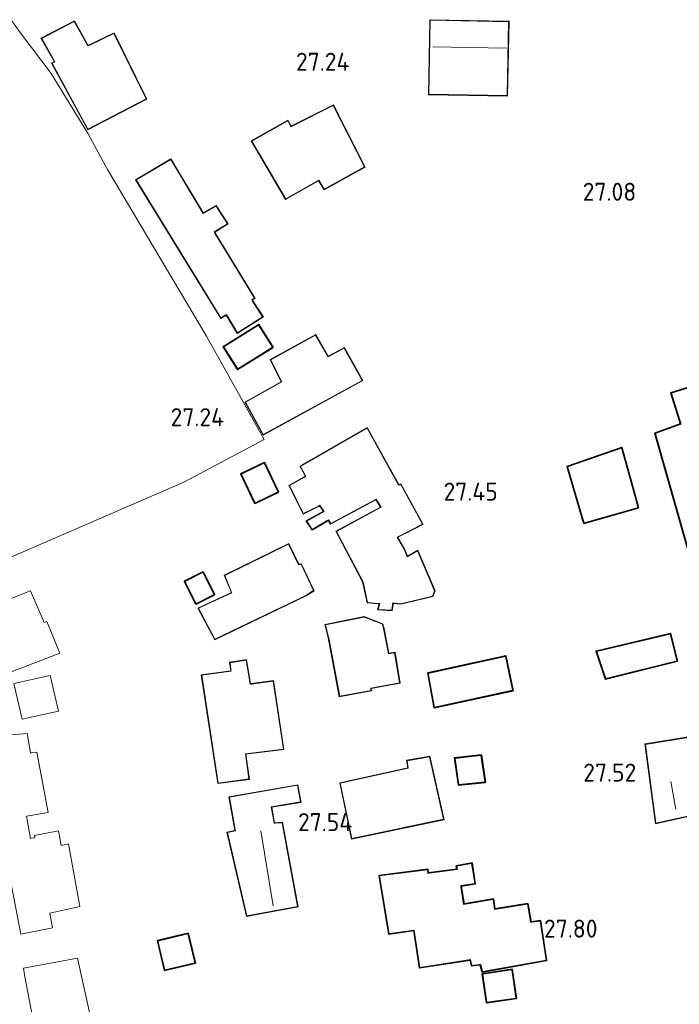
# Model space of a CAD drawing. Extents: x 184075 to 186166, y 346026 to 349063.
# Tile 30 of 136: x 184303 to 184369, y 346958 to 347056. Entities that reach past the tile are written whole.
import ezdxf
from ezdxf.enums import TextEntityAlignment as Align

# ---------------------------------------------------------------- set-up
doc = ezdxf.new("R2010")
doc.units = 0
for name, color, linetype, lineweight in [('B-ME-GR-GRAS-GV', 60, 'Continuous', 13), ('B-ME-GR-HAAG-G', 90, 'GR-HAAG1', 13), ('B-ME-IE-TERREINAFSCHEIDING_KUNSTMATIG_HEKWERK-G', 20, 'IE-TERREINAFSCHEIDING-KUNSTMATIG', 18), ('B-ME-KG-KADASTRAAL_DAKRAND-G', 170, 'Continuous', 18), ('B-ME-KG-KADASTRAAL_NOK-G', 10, 'Continuous', 18), ('B-ME-OG-BEBOUWING_SCHUUR-GV', 7, 'Continuous', 35), ('B-ME-OG-BEBOUWING_WONINGBOUW-GV', 7, 'Continuous', 18), ('B-ME-OG-HOOGTEPUNT-S', 7, 'Continuous', 25), ('B-ME-OG-TERREIN_WOONWAGENLOCATIE-GV', 7, 'Continuous', 18)]:
    doc.layers.add(name, color=color, linetype=linetype, lineweight=lineweight)
doc.styles.add('NLCS-ISO-ANNOTATIVE-T18', font='NLCS-ISO.ttf', dxfattribs={"height": 1.8})
doc.linetypes.add('GR-HAAG1', pattern='A,6,[176,NLCS.SHX,S=0.125,R=0,X=0,Y=0],-2', length=8)
doc.linetypes.add('IE-TERREINAFSCHEIDING-KUNSTMATIG', pattern='A,4,[82,NLCS.SHX,S=0.75,R=90,X=0,Y=0],4,-2', length=10)

# ---------------------------------------------------------------- blocks, each defined once
blk = doc.blocks.new('SAL-HOOGTELABEL-SO')
at = {"color": 0, "linetype": 'ByBlock', "lineweight": -2, "style": 'NLCS-ISO-ANNOTATIVE-T18'}
blk.add_attdef('HOOGTE', text='', height=1.8, dxfattribs=at).set_placement((2.788, 0), align=Align.RIGHT)

msp = doc.modelspace()

# ---------------------------------------------------------------- linework, layer by layer
at = {"layer": 'B-ME-GR-GRAS-GV'}
msp.add_polyline3d([(184297.523, 347062.918, 27.852), (184303.409, 347054.77, 27.85), (184306.495, 347050.682, 27.718), (184310.174, 347044.641, 27.608), (184312.115, 347041.091, 27.567), (184322.003, 347024.427, 27.66), (184327.76, 347014.102, 27.66), (184319.74, 347009.836, 27.592), (184289.374, 346996.658, 27.411)], dxfattribs=at)
at = {"layer": 'B-ME-GR-HAAG-G'}
for points in [[(184310.174, 347044.641, 27.608), (184312.115, 347041.091, 27.567)], [(184319.74, 347009.836, 27.592), (184327.76, 347014.102, 27.66)], [(184319.74, 347009.836, 27.592), (184289.374, 346996.658, 27.411), (184271.391, 346988.913, 27.677)]]:
    msp.add_polyline3d(points, dxfattribs=at)
at = {"layer": 'B-ME-IE-TERREINAFSCHEIDING_KUNSTMATIG_HEKWERK-G'}
msp.add_polyline3d([(184327.76, 347014.102, 27.66), (184322.003, 347024.427, 27.66), (184312.115, 347041.091, 27.567)], dxfattribs=at)
at = {"layer": 'B-ME-KG-KADASTRAAL_DAKRAND-G'}
for points in [[(184310.166, 347053.421, 29.755), (184310.301, 347053.486, 30.234), (184312.751, 347054.671, 30.455), (184315.996, 347048.136, 30.332), (184310.162, 347045.111, 30.119), (184306.585, 347051.693, 30.181), (184306.869, 347051.836, 30.183), (184306.795, 347051.966, 29.81), (184305.544, 347054.175, 29.6), (184308.792, 347055.854, 29.593)], [(184352.047, 347048.459, 29.207), (184344.235, 347048.602, 29.203), (184344.369, 347055.987, 29.402), (184352.182, 347055.844, 29.407)], [(184333.777, 347039.127, 29.806), (184333.224, 347040.017, 29.926), (184329.929, 347038.147, 29.608), (184326.544, 347043.924, 29.638), (184330.123, 347045.936, 29.924), (184330.448, 347045.349, 29.918), (184330.582, 347045.416, 29.526), (184334.672, 347047.467, 29.489), (184337.811, 347041.34, 29.831)], [(184321.68, 347036.663, 30.59), (184321.811, 347036.737, 30.107), (184322.968, 347037.397, 29.973), (184324.093, 347035.655, 29.918), (184322.767, 347034.845, 30.066), (184322.846, 347034.717, 30.614), (184326.819, 347028.217, 30.338), (184326.525, 347028.055, 30.374), (184326.607, 347027.929, 29.411), (184327.621, 347026.351, 28.993), (184325.094, 347024.74, 29.012), (184324.016, 347026.577, 29.388), (184323.887, 347026.501, 30.597), (184323.448, 347026.243, 30.489), (184314.992, 347040.029, 30.435), (184318.439, 347042.06, 30.344)], [(184325.129, 347021.142, 29.186), (184323.741, 347023.351, 29.256), (184327.21, 347025.517, 29.708), (184328.598, 347023.309, 29.638)], [(184334.16, 347022.366, 29.772), (184335.77, 347023.225, 29.81), (184337.554, 347019.995, 29.903), (184327.676, 347014.597, 29.767), (184325.912, 347017.816, 29.716), (184329.548, 347019.848, 29.742), (184328.441, 347022.055, 29.761), (184332.911, 347024.525, 29.759)], [(184380.036, 347018.475, 30.025), (184382.072, 347018.988, 30.033), (184390.077, 346990.881, 30.117), (184374.851, 346986.546, 30.185), (184366.87, 347014.698, 30.201), (184369.439, 347015.612, 30.049), (184368.47, 347018.727, 29.72), (184372.326, 347019.915, 29.707), (184372.8, 347018.336, 29.74), (184379.347, 347020.251, 29.507)], [(184341.209, 347009.515, 29.922), (184341.348, 347009.572, 29.693), (184341.417, 347009.601, 29.691), (184343.583, 347005.614, 29.68), (184341.054, 347004.335, 29.935), (184341.779, 347003.076, 29.933), (184342.056, 347002.346, 29.977), (184343.088, 347002.947, 29.941), (184344.798, 346998.949, 29.937), (184344.591, 346998.436, 29.975), (184341.416, 346997.668, 30.206), (184340.628, 346997.751, 30.225), (184340.607, 346997.602, 29.984), (184340.526, 346997.02, 29.846), (184339.169, 346997.101, 29.856), (184339.319, 346997.69, 29.994), (184339.17, 346997.703, 30.287), (184338.095, 346997.8, 30.351), (184337.653, 346999.867, 30.323), (184334.991, 347004.905, 30.429), (184339.451, 347007.309, 29.882), (184338.956, 347008.123, 29.888), (184334.429, 347005.681, 29.897), (184334.19, 347006.06, 29.854), (184334.061, 347005.984, 29.413), (184332.581, 347005.106, 29.428), (184332.019, 347005.93, 29.449), (184333.752, 347006.893, 29.407), (184333.666, 347007.016, 29.95), (184333.323, 347007.509, 29.92), (184333.189, 347007.441, 29.451), (184331.684, 347006.688, 29.415), (184330.3, 347009.482, 29.402), (184331.939, 347010.398, 29.47), (184331.867, 347010.53, 29.946), (184331.395, 347011.402, 30.039), (184338.052, 347015.226, 30.06)], [(184359.755, 347005.764, 29.467), (184358.092, 347011.368, 29.595), (184363.461, 347013.232, 29.444), (184365.125, 347007.292, 29.247)], [(184326.868, 347007.767, 29.407), (184325.504, 347010.63, 29.475), (184327.785, 347011.716, 29.492), (184329.149, 347008.854, 29.424)], [(184331.203, 347001.553, 29.612), (184331.459, 347001.64, 29.495), (184332.704, 346998.989, 29.669), (184331.947, 346998.512, 30.18), (184322.851, 346994.135, 29.822), (184321.206, 346997.22, 29.845), (184324.547, 346998.763, 29.796), (184324.491, 346998.902, 29.484), (184323.847, 347000.505, 29.421), (184330.198, 347003.636, 29.306)], [(184320.976, 346997.713, 30.036), (184319.867, 346999.906, 29.591), (184321.645, 347000.789, 29.514), (184322.754, 346998.596, 29.959)], [(184340.188, 346992.665, 30.245), (184340.804, 346992.762, 30.247), (184341.288, 346989.775, 29.888), (184338.415, 346989.235, 29.931), (184338.444, 346989.008, 29.903), (184335.316, 346988.429, 29.914), (184334.217, 346994.279, 30.419), (184334.182, 346994.424, 29.589), (184333.909, 346995.568, 29.557), (184337.749, 346996.338, 29.68), (184339.601, 346995.632, 29.748), (184339.706, 346995.177, 29.774), (184339.735, 346995.03, 30.385)], [(184361.918, 346990.186, 29.78), (184361.003, 346992.904, 29.839), (184368.32, 346994.639, 29.711), (184369, 346991.954, 29.664)], [(184344.786, 346987.329, 30.071), (184344.169, 346990.714, 30.085), (184351.876, 346992.406, 30.079), (184352.588, 346989.022, 30.003)], [(184326.372, 346989.626, 29.404), (184326.521, 346989.646, 29.906), (184328.676, 346989.931, 29.788), (184329.693, 346983.134, 29.826), (184325.891, 346982.671, 30.184), (184326.234, 346980.159, 30.18), (184323.191, 346979.747, 30.278), (184321.539, 346990.525, 30.269), (184324.478, 346990.917, 30.095), (184324.458, 346991.066, 29.497), (184324.361, 346991.78, 29.495), (184325.982, 346992.044, 29.467)], [(184366.9, 346975.725, 29.688), (184365.868, 346983.615, 30.442), (184373.623, 346984.881, 30.523), (184374.551, 346977.797, 29.409), (184371.295, 346977.317, 29.444), (184371.431, 346976.746, 29.444)], [(184344.289, 346982.366, 29.772), (184342.061, 346981.98, 29.78), (184342.167, 346981.24, 29.967), (184335.38, 346979.731, 29.882), (184336.526, 346974.213, 29.956), (184345.693, 346976.129, 29.863)], [(184347.228, 346979.605, 30.041), (184346.841, 346982.213, 30.066), (184349.43, 346982.515, 29.852), (184349.817, 346979.86, 29.78)], [(184328.761, 346975.729, 29.597), (184328.911, 346975.738, 29.87), (184329.567, 346975.78, 29.783), (184331.104, 346967.401, 29.726), (184326.033, 346966.477, 29.983), (184324.098, 346974.816, 30.029), (184324.904, 346974.962, 30.021), (184324.877, 346975.11, 29.597), (184324.3, 346978.336, 29.552), (184331.087, 346979.524, 29.486), (184331.398, 346977.856, 29.527), (184328.488, 346977.378, 29.65)], [(184347.702, 346967.605, 29.849), (184350.649, 346968.112, 29.756), (184350.777, 346967.126, 29.781), (184354.066, 346967.653, 29.836), (184354.397, 346965.833, 29.836), (184354.546, 346965.854, 30.112), (184355.336, 346965.961, 30.08), (184355.932, 346962.046, 30.059), (184349.601, 346960.917, 30.042), (184349.408, 346961.627, 30.004), (184349.259, 346961.609, 29.777), (184348.526, 346961.519, 29.783), (184348.39, 346962.107, 29.786), (184343.319, 346961.325, 29.781), (184342.752, 346965.06, 29.951), (184340.259, 346964.707, 29.985), (184339.303, 346970.48, 30.28), (184344.091, 346971.07, 30.282), (184344.13, 346970.72, 30.252), (184344.279, 346970.739, 29.788), (184347.088, 346971.103, 29.656), (184347.059, 346971.25, 29.383), (184347.02, 346971.444, 29.374), (184348.499, 346971.707, 29.349), (184348.811, 346969.707, 29.446), (184347.408, 346969.501, 29.465), (184347.431, 346969.353, 29.845)], [(184317.847, 346961.077, 29.592), (184317.161, 346963.961, 29.592), (184320.154, 346964.674, 29.592), (184320.841, 346961.79, 29.592)], [(184350.023, 346957.833, 29.781), (184349.611, 346960.651, 29.796), (184352.512, 346961.075, 29.788), (184352.923, 346958.257, 29.773)]]:
    msp.add_polyline3d(points, close=True, dxfattribs=at)
at = {"layer": 'B-ME-KG-KADASTRAAL_NOK-G'}
for points in [[(184352.006, 347053.211, 29.859), (184344.626, 347053.321, 29.821)], [(184368.412, 346979.891, 30.314), (184368.891, 346977.138, 30.256)], [(184328.682, 346967.494, 30.06), (184327.448, 346974.968, 30.083)]]:
    msp.add_polyline3d(points, dxfattribs=at)
at = {"layer": 'B-ME-OG-BEBOUWING_SCHUUR-GV'}
for points in [[(184328.667, 347023.293, 27.25), (184325.114, 347021.074, 27.25), (184323.673, 347023.367, 27.25), (184327.226, 347025.585, 27.25)], [(184379.377, 347020.312, 27.869), (184380.067, 347018.534, 27.869), (184382.107, 347019.048, 27.869), (184383.994, 347012.423, 27.977), (184390.138, 346990.847, 27.869), (184374.817, 346986.484, 27.869), (184366.809, 347014.729, 27.869), (184369.377, 347015.643, 27.869), (184368.407, 347018.76, 27.869), (184372.359, 347019.978, 27.869), (184372.833, 347018.398, 27.869)], [(184365.186, 347007.257, 27.215), (184359.721, 347005.703, 27.215), (184358.031, 347011.4, 27.215), (184363.494, 347013.296, 27.215)], [(184329.216, 347008.83, 27.5), (184326.844, 347007.701, 27.5), (184325.437, 347010.653, 27.5), (184327.809, 347011.783, 27.5)], [(184322.821, 346998.574, 27.428), (184320.953, 346997.646, 27.428), (184319.8, 346999.927, 27.428), (184321.667, 347000.855, 27.428)], [(184369.061, 346991.918, 27.389), (184361.886, 346990.127, 27.389), (184360.938, 346992.94, 27.389), (184368.356, 346994.699, 27.389)], [(184352.647, 346988.984, 27.568), (184344.746, 346987.269, 27.568), (184344.111, 346990.752, 27.568), (184351.914, 346992.466, 27.568)], [(184349.874, 346979.815, 27.568), (184347.186, 346979.551, 27.568), (184346.784, 346982.256, 27.568), (184349.472, 346982.57, 27.568)], [(184348.54, 346971.765, 27.811), (184348.869, 346969.665, 27.811), (184347.465, 346969.459, 27.811), (184347.743, 346967.663, 27.811), (184350.692, 346968.17, 27.811), (184350.82, 346967.183, 27.811), (184354.107, 346967.71, 27.811), (184354.409, 346966.048, 27.811), (184354.445, 346965.889, 27.811), (184355.378, 346966.017, 27.811), (184355.989, 346962.005, 27.811), (184349.564, 346960.86, 27.811), (184349.346, 346961.57, 27.811), (184348.487, 346961.464, 27.811), (184348.352, 346962.05, 27.811), (184343.277, 346961.268, 27.811), (184342.71, 346965.004, 27.811), (184340.217, 346964.651, 27.811), (184339.245, 346970.523, 27.811), (184344.135, 346971.126, 27.811), (184344.169, 346970.776, 27.811), (184347.029, 346971.145, 27.811), (184346.961, 346971.484, 27.811)], [(184320.901, 346961.753, 27.643), (184317.81, 346961.017, 27.643), (184317.1, 346963.998, 27.643), (184320.191, 346964.734, 27.643)], [(184352.98, 346958.215, 27.765), (184349.981, 346957.777, 27.765), (184349.555, 346960.694, 27.765), (184352.554, 346961.132, 27.765)]]:
    msp.add_polyline3d(points, close=True, dxfattribs=at)
at = {"layer": 'B-ME-OG-BEBOUWING_WONINGBOUW-GV'}
for points in [[(184308.812, 347055.921, 27.563), (184310.19, 347053.479, 27.563), (184310.283, 347053.533, 27.563), (184312.774, 347054.737, 27.563), (184316.063, 347048.114, 27.563), (184310.142, 347045.044, 27.563), (184306.517, 347051.714, 27.563), (184306.797, 347051.855, 27.563), (184306.753, 347051.94, 27.563), (184305.475, 347054.195, 27.563)], [(184352.233, 347055.893, 27.076), (184352.096, 347048.408, 27.076), (184344.184, 347048.553, 27.076), (184344.32, 347056.038, 27.076)], [(184334.694, 347047.534, 27.19), (184337.878, 347041.319, 27.19), (184333.76, 347039.06, 27.19), (184333.207, 347039.95, 27.19), (184329.911, 347038.08, 27.19), (184326.475, 347043.942, 27.19), (184330.143, 347046.004, 27.19), (184330.465, 347045.42, 27.19), (184330.557, 347045.459, 27.19)], [(184318.456, 347042.128, 27.184), (184321.703, 347036.722, 27.184), (184321.791, 347036.783, 27.184), (184322.985, 347037.464, 27.184), (184324.163, 347035.639, 27.184), (184322.832, 347034.825, 27.184), (184322.89, 347034.74, 27.184), (184326.889, 347028.198, 27.184), (184326.601, 347028.039, 27.184), (184326.647, 347027.957, 27.184), (184327.691, 347026.336, 27.184), (184325.077, 347024.67, 27.184), (184323.988, 347026.525, 27.184), (184323.902, 347026.452, 27.184), (184323.431, 347026.174, 27.184), (184314.923, 347040.046, 27.184)], [(184332.93, 347024.593, 27.18), (184334.179, 347022.433, 27.18), (184335.79, 347023.292, 27.18), (184337.622, 347019.976, 27.18), (184327.656, 347014.529, 27.18), (184325.844, 347017.836, 27.18), (184329.482, 347019.868, 27.18), (184328.375, 347022.075, 27.18)], [(184338.071, 347015.294, 27.339), (184341.231, 347009.579, 27.339), (184341.328, 347009.618, 27.339), (184341.44, 347009.664, 27.339), (184343.651, 347005.593, 27.339), (184341.123, 347004.315, 27.339), (184341.824, 347003.097, 27.339), (184342.081, 347002.419, 27.339), (184343.112, 347003.019, 27.339), (184344.852, 346998.95, 27.339), (184344.628, 346998.394, 27.339), (184341.419, 346997.617, 27.339), (184340.666, 346997.696, 27.339), (184340.656, 346997.593, 27.339), (184340.568, 346996.967, 27.339), (184339.105, 346997.055, 27.339), (184339.257, 346997.649, 27.339), (184339.164, 346997.654, 27.339), (184338.054, 346997.754, 27.339), (184337.605, 346999.849, 27.339), (184334.924, 347004.926, 27.339), (184339.381, 347007.328, 27.339), (184338.938, 347008.057, 27.339), (184334.412, 347005.615, 27.339), (184334.173, 347005.994, 27.339), (184334.086, 347005.94, 27.339), (184332.566, 347005.04, 27.339), (184331.947, 347005.947, 27.339), (184333.69, 347006.916, 27.339), (184333.621, 347006.993, 27.339), (184333.306, 347007.446, 27.339), (184333.21, 347007.396, 27.339), (184331.662, 347006.621, 27.339), (184330.235, 347009.503, 27.339), (184331.88, 347010.422, 27.339), (184331.821, 347010.511, 27.339), (184331.328, 347011.421, 27.339)], [(184330.221, 347003.703, 27.452), (184331.229, 347001.616, 27.452), (184331.485, 347001.703, 27.452), (184332.767, 346998.972, 27.452), (184331.972, 346998.468, 27.452), (184322.83, 346994.07, 27.452), (184321.136, 346997.243, 27.452), (184324.498, 346998.795, 27.452), (184323.783, 347000.529, 27.452)], [(184339.784, 346995.039, 27.53), (184340.228, 346992.722, 27.53), (184340.846, 346992.819, 27.53), (184341.345, 346989.735, 27.53), (184338.471, 346989.195, 27.53), (184338.5, 346988.967, 27.53), (184335.276, 346988.371, 27.53), (184334.168, 346994.269, 27.53), (184334.133, 346994.413, 27.53), (184333.849, 346995.607, 27.53), (184337.753, 346996.39, 27.53), (184339.643, 346995.67, 27.53), (184339.755, 346995.187, 27.53)], [(184326.023, 346992.101, 27.568), (184326.413, 346989.682, 27.568), (184326.478, 346989.691, 27.568), (184328.718, 346989.987, 27.568), (184329.75, 346983.091, 27.568), (184325.948, 346982.628, 27.568), (184326.291, 346980.116, 27.568), (184323.15, 346979.691, 27.568), (184321.482, 346990.567, 27.568), (184324.45, 346990.964, 27.568), (184324.304, 346991.822, 27.568)], [(184371.491, 346976.709, 27.506), (184366.857, 346975.665, 27.506), (184365.812, 346983.656, 27.506), (184373.666, 346984.939, 27.506), (184374.607, 346977.755, 27.506), (184371.356, 346977.276, 27.506)], [(184345.753, 346976.09, 27.519), (184336.487, 346974.154, 27.519), (184335.321, 346979.769, 27.519), (184342.111, 346981.279, 27.519), (184342.005, 346982.021, 27.519), (184344.327, 346982.424, 27.519)], [(184328.546, 346977.337, 27.51), (184328.802, 346975.781, 27.51), (184329.608, 346975.833, 27.51), (184331.162, 346967.361, 27.51), (184325.995, 346966.419, 27.51), (184324.038, 346974.856, 27.51), (184324.857, 346975.004, 27.51), (184324.242, 346978.377, 27.51), (184331.127, 346979.582, 27.51), (184331.457, 346977.815, 27.51)]]:
    msp.add_polyline3d(points, close=True, dxfattribs=at)
at = {"layer": 'B-ME-OG-TERREIN_WOONWAGENLOCATIE-GV'}
for points in [[(184289.374, 346996.658, 27.411), (184319.74, 347009.836, 27.592), (184327.76, 347014.102, 27.66), (184322.003, 347024.427, 27.66), (184312.115, 347041.091, 27.567), (184310.174, 347044.641, 27.608), (184306.495, 347050.682, 27.718), (184303.409, 347054.77, 27.85), (184297.523, 347062.918, 27.852)], [(184372.359, 347019.978, 27.869), (184368.407, 347018.76, 27.869), (184369.377, 347015.643, 27.869), (184366.809, 347014.729, 27.869), (184374.817, 346986.484, 27.869)], [(184301.746, 346973.646, 27.51), (184303.446, 346964.651, 27.51), (184306.614, 346965.282, 27.51), (184306.351, 346966.761, 27.51), (184309.346, 346967.41, 27.51), (184308.228, 346973.661, 27.51), (184307.507, 346973.496, 27.51), (184307.216, 346974.963, 27.51), (184304.828, 346974.517, 27.51), (184304.857, 346974.289, 27.51), (184304.523, 346974.23, 27.51), (184304.431, 346974.211, 27.51), (184304.012, 346976.434, 27.51), (184306.183, 346976.804, 27.51), (184305.057, 346982.842, 27.51), (184304.51, 346982.782, 27.51), (184304.431, 346982.77, 27.51), (184304.091, 346984.715, 27.51), (184302.108, 346984.542, 27.51)]]:
    msp.add_polyline3d(points, dxfattribs=at)
for points in [[(184316.063, 347048.114, 27.563), (184312.774, 347054.737, 27.563), (184310.283, 347053.533, 27.563), (184310.19, 347053.479, 27.563), (184308.812, 347055.921, 27.563), (184305.475, 347054.195, 27.563), (184306.753, 347051.94, 27.563), (184306.797, 347051.855, 27.563), (184306.517, 347051.714, 27.563), (184310.142, 347045.044, 27.563)], [(184352.233, 347055.893, 27.076), (184344.32, 347056.038, 27.076), (184344.184, 347048.553, 27.076), (184352.096, 347048.408, 27.076)], [(184334.694, 347047.534, 27.19), (184330.557, 347045.459, 27.19), (184330.465, 347045.42, 27.19), (184330.143, 347046.004, 27.19), (184326.475, 347043.942, 27.19), (184329.911, 347038.08, 27.19), (184333.207, 347039.95, 27.19), (184333.76, 347039.06, 27.19), (184337.878, 347041.319, 27.19)], [(184321.703, 347036.722, 27.184), (184318.456, 347042.128, 27.184), (184314.923, 347040.046, 27.184), (184323.431, 347026.174, 27.184), (184323.902, 347026.452, 27.184), (184323.988, 347026.525, 27.184), (184325.077, 347024.67, 27.184), (184327.691, 347026.336, 27.184), (184326.647, 347027.957, 27.184), (184326.601, 347028.039, 27.184), (184326.889, 347028.198, 27.184), (184322.89, 347034.74, 27.184), (184322.832, 347034.825, 27.184), (184324.163, 347035.639, 27.184), (184322.985, 347037.464, 27.184), (184321.791, 347036.783, 27.184)], [(184327.226, 347025.585, 27.25), (184323.673, 347023.367, 27.25), (184325.114, 347021.074, 27.25), (184328.667, 347023.293, 27.25)], [(184328.375, 347022.075, 27.18), (184329.482, 347019.868, 27.18), (184325.844, 347017.836, 27.18), (184327.656, 347014.529, 27.18), (184337.622, 347019.976, 27.18), (184335.79, 347023.292, 27.18), (184334.179, 347022.433, 27.18), (184332.93, 347024.593, 27.18)], [(184338.071, 347015.294, 27.339), (184331.328, 347011.421, 27.339), (184331.821, 347010.511, 27.339), (184331.88, 347010.422, 27.339), (184330.235, 347009.503, 27.339), (184331.662, 347006.621, 27.339), (184333.21, 347007.396, 27.339), (184333.306, 347007.446, 27.339), (184333.621, 347006.993, 27.339), (184333.69, 347006.916, 27.339), (184331.947, 347005.947, 27.339), (184332.566, 347005.04, 27.339), (184334.086, 347005.94, 27.339), (184334.173, 347005.994, 27.339), (184334.412, 347005.615, 27.339), (184338.938, 347008.057, 27.339), (184339.381, 347007.328, 27.339), (184334.924, 347004.926, 27.339), (184337.605, 346999.849, 27.339), (184338.054, 346997.754, 27.339), (184339.164, 346997.654, 27.339), (184339.257, 346997.649, 27.339), (184339.105, 346997.055, 27.339), (184340.568, 346996.967, 27.339), (184340.656, 346997.593, 27.339), (184340.666, 346997.696, 27.339), (184341.419, 346997.617, 27.339), (184344.628, 346998.394, 27.339), (184344.852, 346998.95, 27.339), (184343.112, 347003.019, 27.339), (184342.081, 347002.419, 27.339), (184341.824, 347003.097, 27.339), (184341.123, 347004.315, 27.339), (184343.651, 347005.593, 27.339), (184341.44, 347009.664, 27.339), (184341.328, 347009.618, 27.339), (184341.231, 347009.579, 27.339)], [(184358.031, 347011.4, 27.215), (184359.721, 347005.703, 27.215), (184365.186, 347007.257, 27.215), (184363.494, 347013.296, 27.215)], [(184329.216, 347008.83, 27.5), (184327.809, 347011.783, 27.5), (184325.437, 347010.653, 27.5), (184326.844, 347007.701, 27.5)], [(184332.767, 346998.972, 27.452), (184331.485, 347001.703, 27.452), (184331.229, 347001.616, 27.452), (184330.221, 347003.703, 27.452), (184323.783, 347000.529, 27.452), (184324.498, 346998.795, 27.452), (184321.136, 346997.243, 27.452), (184322.83, 346994.07, 27.452), (184331.972, 346998.468, 27.452)], [(184319.8, 346999.927, 27.428), (184320.953, 346997.646, 27.428), (184322.821, 346998.574, 27.428), (184321.667, 347000.855, 27.428)], [(184292.367, 346994.165, 27.359), (184293.641, 346990.881, 27.359), (184299.768, 346993.271, 27.359), (184300.938, 346990.279, 27.359), (184307.358, 346992.725, 27.359), (184306.053, 346995.907, 27.359), (184305.806, 346995.791, 27.359), (184304.436, 346998.951, 27.359)], [(184334.168, 346994.269, 27.53), (184335.276, 346988.371, 27.53), (184338.5, 346988.967, 27.53), (184338.471, 346989.195, 27.53), (184341.345, 346989.735, 27.53), (184340.846, 346992.819, 27.53), (184340.228, 346992.722, 27.53), (184339.784, 346995.039, 27.53), (184339.755, 346995.187, 27.53), (184339.643, 346995.67, 27.53), (184337.753, 346996.39, 27.53), (184333.849, 346995.607, 27.53), (184334.133, 346994.413, 27.53)], [(184360.938, 346992.94, 27.389), (184361.886, 346990.127, 27.389), (184369.061, 346991.918, 27.389), (184368.356, 346994.699, 27.389)], [(184352.647, 346988.984, 27.568), (184351.914, 346992.466, 27.568), (184344.111, 346990.752, 27.568), (184344.746, 346987.269, 27.568)], [(184329.75, 346983.091, 27.568), (184328.718, 346989.987, 27.568), (184326.478, 346989.691, 27.568), (184326.413, 346989.682, 27.568), (184326.023, 346992.101, 27.568), (184324.304, 346991.822, 27.568), (184324.45, 346990.964, 27.568), (184321.482, 346990.567, 27.568), (184323.15, 346979.691, 27.568), (184326.291, 346980.116, 27.568), (184325.948, 346982.628, 27.568)], [(184306.382, 346990.512, 27.44), (184302.75, 346989.706, 27.44), (184303.605, 346986.122, 27.44), (184307.237, 346986.928, 27.44)], [(184365.812, 346983.656, 27.506), (184366.857, 346975.665, 27.506), (184371.491, 346976.709, 27.506), (184371.356, 346977.276, 27.506), (184374.607, 346977.755, 27.506), (184373.666, 346984.939, 27.506)], [(184345.753, 346976.09, 27.519), (184344.327, 346982.424, 27.519), (184342.005, 346982.021, 27.519), (184342.111, 346981.279, 27.519), (184335.321, 346979.769, 27.519), (184336.487, 346974.154, 27.519)], [(184349.472, 346982.57, 27.568), (184346.784, 346982.256, 27.568), (184347.186, 346979.551, 27.568), (184349.874, 346979.815, 27.568)], [(184331.162, 346967.361, 27.51), (184329.608, 346975.833, 27.51), (184328.802, 346975.781, 27.51), (184328.546, 346977.337, 27.51), (184331.457, 346977.815, 27.51), (184331.127, 346979.582, 27.51), (184324.242, 346978.377, 27.51), (184324.857, 346975.004, 27.51), (184324.038, 346974.856, 27.51), (184325.995, 346966.419, 27.51)], [(184339.245, 346970.523, 27.811), (184340.217, 346964.651, 27.811), (184342.71, 346965.004, 27.811), (184343.277, 346961.268, 27.811), (184348.352, 346962.05, 27.811), (184348.487, 346961.464, 27.811), (184349.346, 346961.57, 27.811), (184349.564, 346960.86, 27.811), (184355.989, 346962.005, 27.811), (184355.378, 346966.017, 27.811), (184354.445, 346965.889, 27.811), (184354.409, 346966.048, 27.811), (184354.107, 346967.71, 27.811), (184350.82, 346967.183, 27.811), (184350.692, 346968.17, 27.811), (184347.743, 346967.663, 27.811), (184347.465, 346969.459, 27.811), (184348.869, 346969.665, 27.811), (184348.54, 346971.765, 27.811), (184346.961, 346971.484, 27.811), (184347.029, 346971.145, 27.811), (184344.169, 346970.776, 27.811), (184344.135, 346971.126, 27.811)], [(184317.1, 346963.998, 27.643), (184317.81, 346961.017, 27.643), (184320.901, 346961.753, 27.643), (184320.191, 346964.734, 27.643)], [(184310.587, 346955.605, 27.521), (184309.132, 346962.232, 27.521), (184303.731, 346961.242, 27.521), (184303.854, 346960.378, 27.521), (184304.981, 346954.498, 27.521)], [(184352.98, 346958.215, 27.765), (184352.554, 346961.132, 27.765), (184349.555, 346960.694, 27.765), (184349.981, 346957.777, 27.765)]]:
    msp.add_polyline3d(points, close=True, dxfattribs=at)

# ---------------------------------------------------------------- block references
at = {"layer": 'B-ME-OG-HOOGTEPUNT-S'}
for p, values in [((184333.5, 347050.945, 27.238), {'HOOGTE': '27.24'}), ((184362.16, 347037.952, 27.082), {'HOOGTE': '27.08'}), ((184320.978, 347015.421, 27.242), {'HOOGTE': '27.24'}), ((184348.322, 347007.979, 27.451), {'HOOGTE': '27.45'}), ((184362.161, 346979.893, 27.52), {'HOOGTE': '27.52'}), ((184333.78, 346974.945, 27.538), {'HOOGTE': '27.54'}), ((184358.291, 346964.299, 27.796), {'HOOGTE': '27.80'})]:
    msp.add_blockref('SAL-HOOGTELABEL-SO', p, dxfattribs=at).add_auto_attribs(values)

doc.saveas('drawing.dxf')
